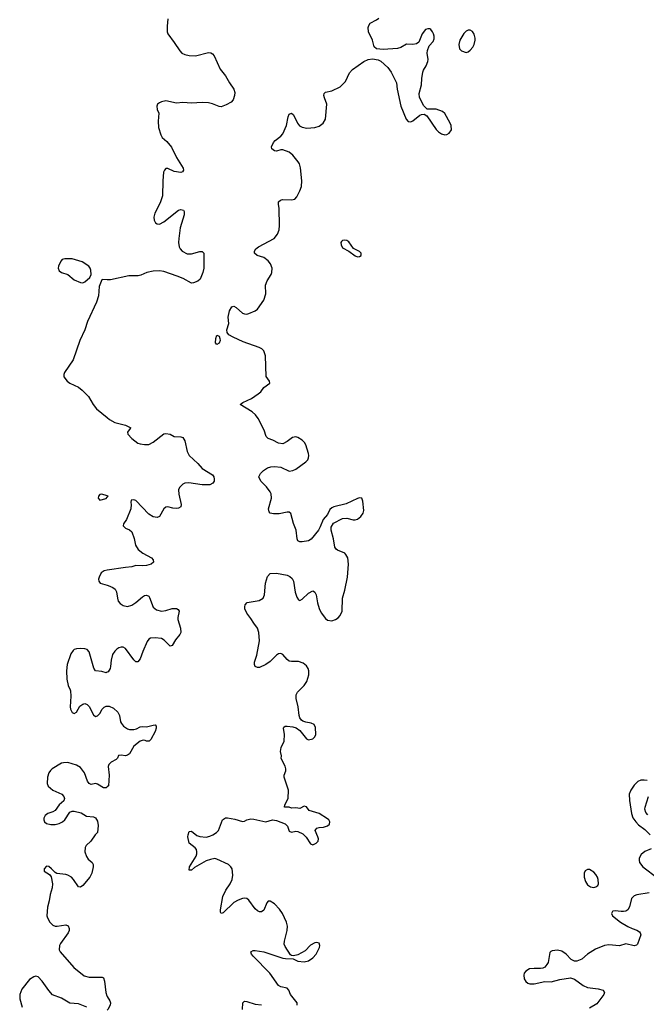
# Model space of a CAD drawing. Header units: inches. Extents: x 2143843 to 2212570, y 881249 to 1017455.
# Tile 30 of 54: x 2169178 to 2175063, y 947058 to 956303. Entities that reach past the tile are written whole.
import ezdxf

# ---------------------------------------------------------------- set-up
doc = ezdxf.new("R2010")
doc.units = ezdxf.units.IN
doc.header["$MEASUREMENT"] = 0
for name, color, linetype in [('C1964', 7, 'Continuous'), ('C1965', 7, 'Continuous'), ('C1974', 7, 'Continuous'), ('C1975', 7, 'Continuous')]:
    doc.layers.add(name, color=color, linetype=linetype)

msp = doc.modelspace()

# ---------------------------------------------------------------- linework, layer by layer
at = {"layer": 'C1964', "color": 6, "elevation": 400}
for points in [[(2169653.8, 950000), (2169656.9, 949950), (2169651.6, 949850), (2169654.6, 949830), (2169670, 949798), (2169690, 949787), (2169710, 949802), (2169743.8, 949856.2), (2169770, 949876.5), (2169790, 949881.1), (2169810, 949872), (2169830, 949853.4), (2169870, 949776.4), (2169890, 949758.9), (2169910, 949766.5), (2169930, 949789), (2169951.7, 949828.3), (2169970, 949849.3), (2169990, 949857.4), (2170000, 949857.4)], [(2170000, 949098.7), (2169990.7, 949090), (2169966, 949090), (2169910, 949123.5), (2169890, 949129.7), (2169850, 949121.5), (2169830, 949130.9), (2169813.7, 949153.7), (2169786, 949230), (2169750, 949281.1), (2169710, 949303.7), (2169630, 949326.9), (2169590, 949326.3), (2169570, 949320.6), (2169481.5, 949270), (2169465.7, 949254.3), (2169451.7, 949230), (2169439.8, 949190), (2169436, 949130), (2169445.4, 949105.4), (2169490, 949067.8), (2169574.4, 949030), (2169593.1, 949010), (2169598.5, 948990), (2169591.9, 948968.1), (2169548.4, 948930), (2169510, 948876.4), (2169490, 948865), (2169442.4, 948850), (2169416.9, 948830), (2169405.1, 948805.1), (2169403.5, 948790), (2169410.4, 948770), (2169430, 948755.6), (2169470, 948744.7), (2169510, 948745.7), (2169550, 948755.2), (2169580.5, 948770), (2169602.6, 948790), (2169650, 948862), (2169670, 948872.4), (2169690, 948872.4), (2169755.3, 948855.3), (2169804.8, 948824.8), (2169870, 948816.5), (2169888.2, 948808.2), (2169910, 948778), (2169915.4, 948735.4), (2169909.3, 948670.7), (2169886, 948650), (2169847.4, 948590), (2169803.1, 948550), (2169792.9, 948530), (2169790.3, 948490), (2169804.5, 948444.5), (2169820.4, 948420.4), (2169859.6, 948390), (2169868, 948370), (2169867.3, 948350), (2169856.5, 948290), (2169836.9, 948250), (2169770, 948173.3), (2169750, 948157.6), (2169730, 948159.5), (2169683.1, 948230), (2169663, 948250), (2169630, 948270.8), (2169610, 948277.2), (2169525.1, 948285.1), (2169510, 948294), (2169478, 948330), (2169450, 948352.4), (2169430, 948354), (2169406.7, 948330), (2169407.8, 948307.8), (2169457, 948277), (2169474.6, 948254.6), (2169484.9, 948190), (2169482.4, 948150), (2169463.8, 948090), (2169455.4, 948030), (2169439.7, 947970), (2169432.7, 947890), (2169439, 947870), (2169461.5, 947830), (2169490, 947800.2), (2169510, 947792.3), (2169530, 947791), (2169610, 947803.2), (2169633, 947793), (2169642.2, 947770), (2169641.6, 947750), (2169634.2, 947730), (2169560.2, 947630), (2169550.2, 947610), (2169549.1, 947570), (2169558, 947550), (2169684.7, 947404.7), (2169784.3, 947324.3), (2169830, 947313.2), (2169934, 947314), (2169952.3, 947312.3), (2169965.2, 947305.2), (2169975.1, 947275.1), (2169985.2, 947170), (2169997, 947137), (2170000, 947132)], [(2169809.6, 947030), (2169730, 947062.6), (2169650, 947069.8), (2169570, 947114.3), (2169486.3, 947146.3), (2169450, 947187), (2169390, 947275), (2169350, 947316.4), (2169330, 947321), (2169310, 947315.3), (2169270, 947291.1), (2169199.2, 947200.8), (2169177.8, 947150), (2169177.7, 947110), (2169202, 947030)]]:
    msp.add_lwpolyline(points, dxfattribs=at)
at = {"layer": 'C1965', "color": 6, "elevation": 400}
msp.add_lwpolyline([(2169600.9, 954059.1), (2169578, 954050), (2169563.2, 954036.8), (2169540.8, 953990), (2169539.7, 953970), (2169550, 953946.3), (2169570.5, 953930), (2169630.2, 953910.2), (2169690, 953860.5), (2169750, 953836.3), (2169770, 953833.4), (2169790, 953840.5), (2169836.4, 953883.6), (2169847.8, 953910), (2169846.6, 953950), (2169840.5, 953970), (2169827.3, 953990), (2169763.7, 954030), (2169670, 954058.5)], close=True, dxfattribs=at)
for points in [[(2170000, 953861.2), (2169956.3, 953863.7), (2169950, 953859), (2169923.2, 953796.8), (2169919.1, 953710), (2169900.1, 953650), (2169815, 953470), (2169788.6, 953390), (2169744.1, 953290), (2169678.5, 953110), (2169599.8, 952990), (2169591.8, 952970), (2169593.5, 952950), (2169623.7, 952910), (2169650, 952889.6), (2169730, 952852.2), (2169764.3, 952824.3), (2169823.5, 952763.5), (2169868.6, 952690), (2169900.4, 952650), (2170000, 952567.7)], [(2170000, 951832.6), (2169950, 951849.2), (2169930, 951845.2), (2169919.1, 951830), (2169914.8, 951810), (2169930, 951791), (2169990, 951807.7), (2170000, 951820.1)], [(2170000, 951133.3), (2169971.4, 951128.6), (2169943.7, 951110), (2169922.6, 951070), (2169917.6, 951050), (2169920.4, 951030), (2169932.1, 951012.1), (2170000, 950993)], [(2170000, 950174.9), (2169990, 950171.3), (2169950, 950182.9), (2169889.8, 950190), (2169875.5, 950215.5), (2169830, 950368.3), (2169810, 950389), (2169790, 950396.2), (2169750, 950399.9), (2169710, 950396.4), (2169690.1, 950389.9), (2169679.4, 950380.6), (2169657.1, 950350), (2169624.3, 950250), (2169616, 950190), (2169620.2, 950110), (2169632.2, 950052.2), (2169653.2, 950010), (2169653.8, 950000)]]:
    msp.add_lwpolyline(points, dxfattribs=at)
at = {"layer": 'C1974', "color": 6, "elevation": 400}
for points in [[(2171784, 947050), (2171782.6, 947070), (2171720.9, 947150), (2171705.1, 947190), (2171690, 947209.4), (2171630, 947220.4), (2171610, 947235.4), (2171526, 947350), (2171371.2, 947510), (2171355.1, 947530), (2171349.5, 947550), (2171370, 947562.4), (2171390, 947564), (2171470, 947551.6), (2171650, 947491.8), (2171672.7, 947487.3), (2171746, 947486), (2171790, 947463.1), (2171850, 947456.9), (2171890, 947466.7), (2171930, 947494.4), (2171961.3, 947530), (2171992.3, 947590), (2171996.9, 947610), (2171990.8, 947630.8), (2171970, 947638), (2171950, 947635.4), (2171910, 947613), (2171858.8, 947561.2), (2171790, 947520.7), (2171750, 947514), (2171730, 947516), (2171722, 947522), (2171670, 947599.6), (2171663.1, 947623.1), (2171663.7, 947650), (2171691, 947750), (2171692.2, 947790), (2171682.3, 947830), (2171645.6, 947910), (2171617.4, 947950), (2171570, 948000.2), (2171530, 948026), (2171510, 948024.8), (2171497.6, 948010), (2171470, 947941), (2171450, 947926.8), (2171430, 947927), (2171410, 947935.3), (2171390, 947953.8), (2171330, 948036), (2171309.9, 948049.9), (2171290, 948054.6), (2171270, 948052.7), (2171230, 948037.1), (2171190, 948013.1), (2171090, 947916), (2171069, 947909), (2171063.9, 947923.9), (2171064.5, 947944.5), (2171084.3, 948070), (2171112.9, 948130), (2171155, 948190), (2171173.5, 948230), (2171179.2, 948270), (2171171.9, 948330), (2171160.3, 948350), (2171137.7, 948370), (2171030, 948421.2), (2171010, 948425.4), (2170970, 948418.4), (2170930, 948404.2), (2170818.7, 948341.3), (2170790, 948317.4), (2170770, 948317.2), (2170771.2, 948350), (2170836.3, 948450), (2170842, 948470), (2170841.6, 948490), (2170836.8, 948510), (2170825.6, 948525.6), (2170769.9, 948569.9), (2170758.4, 948630), (2170759.8, 948650), (2170770, 948679.3), (2170790, 948683.1), (2170842.9, 948642.9), (2170870, 948632.6), (2170930, 948628.3), (2170964.5, 948635.5), (2170992.5, 948647.5), (2171026.4, 948670), (2171044.4, 948690), (2171083.1, 948790), (2171110, 948807.6), (2171130, 948809.4), (2171197.1, 948797.1), (2171270, 948773), (2171290, 948778), (2171309.7, 948790.3), (2171350, 948798.3), (2171377.1, 948797.1), (2171490, 948771.7), (2171550.8, 948789.2), (2171590, 948782.3), (2171671.5, 948751.5), (2171691.7, 948731.7), (2171710, 948683.7), (2171730, 948675.3), (2171770, 948682.6), (2171790, 948680.3), (2171837.7, 948657.7), (2171867.7, 948627.7), (2171910, 948565.5), (2171930, 948556.4), (2171963.7, 948570), (2171979.7, 948590), (2171982.6, 948610), (2171977.7, 948630), (2171952.3, 948690), (2171959.6, 948700.4), (2171969.6, 948710.4), (2171990, 948719.3), (2172030, 948721.1), (2172070, 948732.2), (2172087.8, 948750), (2172091.8, 948770), (2172082.4, 948790), (2172070, 948800.5), (2171990, 948849.5), (2171897.2, 948877.2), (2171870, 948912), (2171850, 948918), (2171810, 948896), (2171770, 948903.7), (2171730, 948898), (2171708.7, 948908.7), (2171666, 948910), (2171668.7, 948930), (2171699, 948990), (2171702, 949070), (2171662.9, 949190), (2171662, 949210), (2171677.2, 949250), (2171676.2, 949270), (2171670, 949293.2), (2171634.6, 949365.4), (2171635.1, 949390), (2171627.3, 949430), (2171633.3, 949470), (2171663, 949530), (2171663.5, 949590), (2171655.1, 949650), (2171658.9, 949661.1), (2171669.7, 949670.3), (2171689.8, 949670.2), (2171743.4, 949663.4), (2171773.2, 949653.2), (2171808.7, 949628.7), (2171870, 949552), (2171890, 949542.6), (2171930, 949550.4), (2171949.6, 949570), (2171958, 949590), (2171956.6, 949656.6), (2171943.7, 949683.7), (2171916.6, 949696.6), (2171865.7, 949705.7), (2171836.6, 949716.6), (2171824.9, 949724.9), (2171808.1, 949748.1), (2171801.1, 949770), (2171794.5, 949850), (2171773.3, 949930), (2171775.4, 949964.6), (2171787.9, 949990), (2171798.3, 950000)], [(2170000, 949857.4), (2170017.4, 949857.4), (2170059.7, 949839.7), (2170100.5, 949800.5), (2170116.5, 949770), (2170126, 949710), (2170133.2, 949693.2), (2170152, 949670), (2170190, 949643.5), (2170210, 949637.6), (2170250, 949637.7), (2170274.9, 949645.1), (2170310, 949663.7), (2170330, 949667), (2170370, 949663.1), (2170430, 949680.2), (2170450, 949681.3), (2170460.3, 949670), (2170459.6, 949650), (2170450, 949619.5), (2170410, 949545.6), (2170392.7, 949530), (2170370, 949528.6), (2170355.6, 949535.6), (2170337.4, 949537.4), (2170310, 949529.8), (2170250, 949482.8), (2170209.2, 949410), (2170190, 949396.1), (2170170, 949392.2), (2170130, 949397.6), (2170106.8, 949393.2), (2170097, 949370), (2170084.2, 949355.8), (2170035.8, 949330), (2170013.7, 949310), (2170008.8, 949290), (2170018.9, 949210), (2170012, 949110), (2170000, 949098.7)], [(2175070, 949158), (2175043.5, 949163.5), (2175010, 949161.5), (2174984.6, 949150), (2174950, 949114.8), (2174919.1, 949070), (2174903.2, 949030), (2174903.6, 948970), (2174923.7, 948850), (2174935.8, 948810), (2174963.1, 948770), (2174990, 948742.6), (2175050, 948700.3), (2175097.7, 948650)], [(2175077.2, 948837.2), (2175058, 948858), (2175050.6, 948890), (2175052.8, 948910), (2175082, 949010)], [(2175110, 948518), (2175050, 948491.2), (2175014.5, 948465.5), (2174994.7, 948430), (2174994.4, 948410), (2174999.7, 948390), (2175031.4, 948350), (2175170, 948243.1)], [(2175090, 948105), (2174974.1, 948085.9), (2174950, 948077.7), (2174924.4, 948050), (2174905.8, 947974.2), (2174890, 947945.1), (2174870, 947933.3), (2174850, 947929.7), (2174828.1, 947928.1), (2174770, 947935.6), (2174750, 947932.3), (2174744.7, 947930), (2174734.8, 947910), (2174744, 947890), (2174819.1, 947830), (2174888.7, 947788.7), (2174930, 947769.2), (2174975.4, 947755.4), (2174999.5, 947739.5), (2175006.7, 947730), (2175010.2, 947710), (2174978.8, 947621.2), (2174970, 947612.1), (2174950, 947608), (2174870, 947625.2), (2174810, 947607), (2174710, 947616.5), (2174670.2, 947609.8), (2174584.6, 947575.4), (2174510, 947528.4), (2174457.5, 947482.5), (2174410, 947462.3), (2174390, 947461.7), (2174358.5, 947478.5), (2174310, 947528), (2174270, 947555.1), (2174230, 947566), (2174178.8, 947561.2), (2174165.7, 947554.3), (2174157.4, 947542.6), (2174139.8, 947450), (2174130.1, 947429.9), (2174110, 947407.4), (2174090, 947396.5), (2174070, 947392.4), (2174010, 947395.2), (2173966.7, 947390), (2173930, 947368.3), (2173916.5, 947350), (2173911.3, 947330), (2173915.8, 947295.8), (2173930, 947272.2), (2173950, 947257.7), (2173970, 947250.2), (2174010.8, 947249.2), (2174110, 947270.3), (2174170, 947267.6), (2174250, 947291.3), (2174350, 947305.5), (2174390, 947294.6), (2174470, 947234.7), (2174510, 947215.4), (2174610, 947203.5), (2174657.1, 947190), (2174668.8, 947170), (2174664, 947150), (2174597, 947063), (2174530, 947022.6)], [(2170000, 947132), (2170024.9, 947090), (2170030.3, 947070), (2170028, 947050), (2170005.5, 947010), (2170000, 947002.9)], [(2171271.6, 947010), (2171274.3, 947070), (2171290, 947085.7), (2171310, 947085.2), (2171390, 947058.9), (2171450, 947051.6)]]:
    msp.add_lwpolyline(points, dxfattribs=at)
msp.add_lwpolyline([(2174510, 948323.5), (2174490, 948311.1), (2174479.6, 948290), (2174479.6, 948250), (2174490.3, 948210), (2174510, 948180.4), (2174539.9, 948159.9), (2174570, 948154.9), (2174590, 948160.3), (2174606.3, 948173.7), (2174614, 948190), (2174611.8, 948228.2), (2174603.5, 948250), (2174590, 948275.1), (2174570, 948298), (2174530, 948322.6)], close=True, dxfattribs=at)
at = {"layer": 'C1975', "color": 6, "elevation": 400}
for points in [[(2170569.3, 956310), (2170562.6, 956242.6), (2170562.3, 956190), (2170568.9, 956170), (2170629, 956090), (2170680.3, 956010), (2170700.5, 955990), (2170730, 955975.6), (2170770, 955965.8), (2170830, 955964.4), (2170950, 955994.3), (2170971.5, 955991.5), (2170990, 955981.6), (2171003.7, 955963.7), (2171059.8, 955839.8), (2171110, 955775.3), (2171147.9, 955710), (2171190.3, 955650), (2171198.3, 955618.3), (2171195.6, 955590), (2171181.1, 955550), (2171162.4, 955530), (2171117.5, 955502.5), (2171070, 955485.7), (2171050, 955486.9), (2170990, 955514), (2170950, 955522.9), (2170890, 955524.6), (2170790, 955519.3), (2170710, 955526.2), (2170650, 955518.5), (2170550, 955539.8), (2170510, 955531.2), (2170490, 955522), (2170470.8, 955510), (2170466, 955490), (2170470, 955461), (2170485.1, 955425.1), (2170479.6, 955350), (2170481.1, 955290), (2170502.1, 955222.1), (2170516.8, 955196.8), (2170559.4, 955159.4), (2170604.8, 955104.8), (2170649.2, 955010), (2170711.6, 954910), (2170715.3, 954890), (2170706.2, 954873.8), (2170690, 954869.7), (2170630, 954879.1), (2170570, 954907), (2170550, 954906.6), (2170536.3, 954890), (2170529.2, 954870), (2170522.8, 954790), (2170520.3, 954650), (2170497.2, 954582.8), (2170447.2, 954487.2), (2170436.3, 954450), (2170440.1, 954420.1), (2170454.7, 954394.7), (2170470, 954384.9), (2170490, 954384.2), (2170530, 954405.4), (2170670, 954513.6), (2170690, 954520.9), (2170715.1, 954515.1), (2170722.3, 954502.3), (2170722.9, 954470), (2170685.9, 954350), (2170671.6, 954250), (2170669.4, 954210), (2170676.3, 954170), (2170684.5, 954150), (2170702.7, 954130), (2170750, 954105.4), (2170790, 954104.6), (2170870, 954126.7), (2170890, 954125.7), (2170898.9, 954118.9), (2170905.7, 954110), (2170908.1, 954088.1), (2170905.6, 953970), (2170899.2, 953930), (2170872.9, 953867.1), (2170850, 953847.9), (2170810, 953830.8), (2170790, 953829.8), (2170713.7, 953873.7), (2170656.4, 953896.4), (2170530, 953939.6), (2170490, 953944.7), (2170430, 953941), (2170371.4, 953930), (2170316.9, 953903.1), (2170290, 953897.3), (2170203.1, 953896.9), (2170030, 953859.5), (2170000, 953861.2)], [(2171798.3, 950000), (2171850.6, 950050), (2171873.9, 950090), (2171893.3, 950150), (2171893.2, 950190), (2171886.5, 950210), (2171870, 950235.6), (2171841.4, 950261.4), (2171797.7, 950277.7), (2171730, 950276.5), (2171710, 950281.2), (2171690, 950294.6), (2171650, 950342.6), (2171630, 950351.1), (2171610, 950348.5), (2171590, 950337.6), (2171530, 950275.7), (2171490, 950248.9), (2171430, 950221.8), (2171410, 950219.2), (2171389.8, 950229.8), (2171381.8, 950250), (2171383.5, 950270), (2171404.7, 950335.3), (2171429.8, 950470), (2171423.5, 950550), (2171409.8, 950590), (2171375.2, 950635.2), (2171350, 950681.1), (2171312.1, 950730), (2171293, 950770), (2171291.5, 950790), (2171296.9, 950810), (2171315.1, 950830), (2171426, 950850), (2171465.1, 950870), (2171477.2, 950902.8), (2171486.6, 951013.4), (2171505.6, 951074.4), (2171530, 951101.7), (2171590, 951106), (2171688.4, 951088.4), (2171715.2, 951075.2), (2171735.8, 951055.8), (2171750.3, 951030), (2171766.2, 950926.2), (2171781.6, 950881.6), (2171797, 950857), (2171810, 950850.4), (2171830, 950860.9), (2171890, 950919.3), (2171930, 950939.3), (2171937, 950937), (2171950, 950927.7), (2171961.8, 950901.8), (2171973.3, 950826.7), (2171990, 950774.9), (2172010, 950734.6), (2172050, 950679), (2172070, 950664.7), (2172110, 950659.3), (2172143.6, 950670), (2172170, 950688), (2172188.7, 950710), (2172207.6, 950750), (2172208.7, 950870), (2172232.1, 950947.9), (2172255.5, 951070), (2172267.4, 951190), (2172258.9, 951250), (2172242.3, 951282.3), (2172230, 951293.3), (2172162.5, 951322.5), (2172150, 951331.1), (2172138, 951350), (2172126.3, 951430), (2172101.7, 951510), (2172102.8, 951537.2), (2172125.3, 951574.7), (2172210, 951620.8), (2172250, 951621.3), (2172310, 951607.1), (2172330, 951606.7), (2172350, 951612.9), (2172382.4, 951637.6), (2172404, 951670), (2172410, 951694), (2172401.3, 951781.3), (2172390, 951811.8), (2172370, 951812.6), (2172350, 951807.1), (2172244.4, 951755.6), (2172127.7, 951730), (2172110, 951721.1), (2172090, 951702.9), (2172070, 951657), (2172027.2, 951610), (2172000.4, 951539.6), (2171984, 951510), (2171914.7, 951425.3), (2171890, 951410.9), (2171830, 951399.5), (2171810, 951399.3), (2171790, 951409.2), (2171782.9, 951430), (2171775.1, 951510), (2171750, 951574), (2171725.6, 951665.6), (2171710, 951678), (2171690, 951679.6), (2171615.7, 951664.3), (2171563, 951663), (2171529.8, 951669.8), (2171520.8, 951680.8), (2171515.8, 951710), (2171541.4, 951810), (2171538.2, 951850), (2171529.8, 951870), (2171496.7, 951916.7), (2171443.1, 951970), (2171424.2, 952010), (2171438.9, 952041.1), (2171467.3, 952070), (2171505.7, 952094.3), (2171535.2, 952104.8), (2171570, 952109), (2171630, 952101.7), (2171710, 952064.6), (2171743.7, 952070), (2171770, 952083.5), (2171863.6, 952150), (2171882.4, 952170), (2171891, 952189), (2171893.5, 952210), (2171889.8, 952230), (2171865.7, 952310), (2171852.5, 952332.5), (2171830, 952354.2), (2171790, 952379.8), (2171770, 952386), (2171740.3, 952379.7), (2171690, 952340.9), (2171650, 952321.7), (2171610, 952326), (2171554.8, 952354.8), (2171510, 952369.8), (2171492.1, 952390), (2171473.5, 952450), (2171417.1, 952557.1), (2171393, 952593), (2171362.5, 952622.5), (2171248, 952690), (2171274, 952710), (2171353.8, 952746.2), (2171417.7, 952790), (2171442.3, 952810), (2171471.8, 952848.2), (2171527, 952890), (2171522.4, 952910), (2171491.5, 952951.5), (2171486.4, 953146.4), (2171470, 953194.5), (2171452.3, 953212.3), (2171426.4, 953226.4), (2171277.1, 953277.1), (2171181.7, 953321.7), (2171142.7, 953342.7), (2171125.1, 953365.1), (2171121.9, 953390), (2171142.9, 953450), (2171136.8, 953510), (2171147, 953570), (2171170, 953608.4), (2171190, 953612.4), (2171210, 953601.1), (2171270, 953548.4), (2171290, 953539.8), (2171310, 953537.8), (2171330, 953543.5), (2171390, 953568.6), (2171410, 953583.5), (2171470.8, 953670), (2171488, 953730), (2171485.4, 953810), (2171502.4, 953850), (2171538.9, 953910), (2171546.2, 953930), (2171548, 953970), (2171532.7, 954010), (2171510, 954038.2), (2171469.3, 954069.3), (2171408.2, 954090), (2171383.5, 954110), (2171381.8, 954130), (2171395.6, 954150), (2171420.9, 954170), (2171566.6, 954250), (2171597.7, 954290), (2171613.9, 954330), (2171618.8, 954370), (2171613.9, 954530), (2171607.6, 954572.4), (2171610, 954594.4), (2171627.3, 954610), (2171645.7, 954614.3), (2171729.7, 954610.3), (2171760.8, 954619.2), (2171781.6, 954638.4), (2171810, 954696), (2171823.8, 954736.2), (2171826.2, 954790), (2171813.5, 954913.5), (2171805.1, 954950), (2171794.5, 954970), (2171742.5, 955030), (2171710, 955057.9), (2171650, 955081.3), (2171630, 955081.6), (2171590, 955068.4), (2171570, 955071.5), (2171544.5, 955090), (2171542, 955110), (2171561.4, 955150), (2171576.8, 955170), (2171631, 955209), (2171650, 955230.3), (2171684.4, 955310), (2171697.8, 955390), (2171710, 955416.5), (2171730, 955425.3), (2171750, 955410.4), (2171786, 955330), (2171806.5, 955306.5), (2171830, 955292.8), (2171874.7, 955285.3), (2171950, 955291.3), (2171990, 955303.6), (2172027.8, 955330), (2172051.1, 955370), (2172063.6, 955510), (2172039.8, 955570), (2172035.4, 955590), (2172038.7, 955610), (2172050, 955621.3), (2172110, 955634.9), (2172188, 955672), (2172237, 955723), (2172276.5, 955803.5), (2172303.2, 955836.8), (2172410, 955910.4), (2172450, 955928.2), (2172490, 955934.9), (2172544.7, 955924.7), (2172570, 955914), (2172635.6, 955855.6), (2172667.4, 955810), (2172715.3, 955710), (2172723.1, 955650), (2172756.1, 955490), (2172808.4, 955368.4), (2172827.8, 955347.8), (2172850, 955344.9), (2172870, 955354), (2172934.8, 955405.2), (2172950, 955413), (2172977.1, 955417.1), (2173001.6, 955401.6), (2173090, 955273.4), (2173110, 955250.6), (2173138.8, 955230), (2173170, 955221.6), (2173190, 955226), (2173210, 955236.3), (2173232.8, 955270), (2173229.7, 955310), (2173221.7, 955330), (2173170, 955423.6), (2173150, 955439.7), (2173090, 955463.5), (2173003.6, 955463.6), (2172974.5, 955494.5), (2172932.7, 955572.7), (2172928.3, 955610), (2172952.3, 955690), (2172954, 955750), (2172964.7, 955810), (2172971.5, 955830), (2172996.2, 955870), (2173011.5, 955910), (2173013, 955930), (2173003.6, 955990), (2173006.5, 956013.5), (2173022.7, 956057.3), (2173060.1, 956099.9), (2173070, 956122), (2173071.1, 956150), (2173065.1, 956170), (2173055.8, 956190), (2173038.4, 956210), (2173030, 956215.8), (2173010, 956218.3), (2172990, 956209.6), (2172957.4, 956170), (2172926.6, 956093.4), (2172903.1, 956076.9), (2172870, 956071.2), (2172810, 956073.3), (2172757.3, 956042.7), (2172726.9, 956033.1), (2172590, 956024.2), (2172528.1, 956028.1), (2172507.6, 956047.6), (2172491.7, 956110), (2172455, 956190), (2172450.7, 956230), (2172456.1, 956250), (2172469.9, 956270.1), (2172530, 956300.7), (2172550, 956317)], [(2170000, 952567.7), (2170021.4, 952550), (2170070, 952519.4), (2170170, 952496.8), (2170222.8, 952470), (2170214.7, 952465.3), (2170190.3, 952430), (2170193.1, 952410), (2170230.3, 952370), (2170287.7, 952327.7), (2170310, 952319.3), (2170350, 952313.1), (2170390, 952315.8), (2170430, 952335.6), (2170530, 952412.9), (2170550, 952418.9), (2170590, 952410.3), (2170630, 952388.9), (2170690, 952387.6), (2170710, 952381.3), (2170728.7, 952348.7), (2170749.4, 952250), (2170770, 952210.2), (2170850, 952134.4), (2170890, 952088.2), (2170988.2, 952030), (2171001.3, 952010), (2171004.4, 951990), (2171003, 951970), (2170993, 951950), (2170964, 951936), (2170890, 951935.2), (2170766.4, 951953.6), (2170730, 951950.8), (2170710, 951940.5), (2170679.6, 951910), (2170670.2, 951889.8), (2170672.5, 951847.5), (2170693.8, 951750), (2170690.9, 951729.1), (2170670, 951716.8), (2170650, 951714.2), (2170617.4, 951717.4), (2170570, 951729.6), (2170550, 951727), (2170530, 951709.3), (2170490, 951639.6), (2170470, 951627.3), (2170430, 951635.1), (2170390, 951658.8), (2170270, 951787), (2170250, 951794.5), (2170224.7, 951790), (2170220.7, 951770), (2170225.5, 951750), (2170221.6, 951710), (2170181.6, 951610), (2170154, 951570), (2170151, 951550), (2170171, 951530), (2170210, 951512.4), (2170230, 951493), (2170252.9, 951432.9), (2170265.7, 951370), (2170289.1, 951329.1), (2170333.3, 951293.3), (2170417.2, 951250), (2170432.2, 951230), (2170433.8, 951210), (2170413.7, 951190), (2170370, 951177.9), (2170330, 951173.8), (2170270, 951176.6), (2170230, 951165), (2170170, 951160.8), (2170000, 951133.3)], [(2170000, 951820.1), (2170008, 951830), (2170000, 951832.6)], [(2170000, 950993), (2170010, 950990.2), (2170052.3, 950972.3), (2170075.4, 950955.4), (2170087.6, 950930), (2170095.5, 950870), (2170104.1, 950844.1), (2170121.6, 950821.6), (2170150, 950802.8), (2170190, 950793.7), (2170230, 950805.5), (2170270, 950831.5), (2170330, 950883.7), (2170350, 950895.3), (2170370, 950900.2), (2170390, 950890.3), (2170397.2, 950877.2), (2170430, 950786.7), (2170462.6, 950762.6), (2170510, 950749.4), (2170550, 950755.3), (2170610, 950773.7), (2170650, 950772.9), (2170665.5, 950765.5), (2170674.3, 950750), (2170662, 950690), (2170662.4, 950670), (2170686.5, 950590), (2170690.2, 950550), (2170680.3, 950530), (2170640.1, 950479.9), (2170610, 950427), (2170590, 950421.6), (2170535.6, 950475.6), (2170510, 950491.3), (2170450, 950499), (2170405.7, 950494.3), (2170390, 950485.6), (2170374.4, 950465.6), (2170333, 950370), (2170310, 950301.1), (2170286.1, 950273.9), (2170270, 950273.6), (2170250, 950293.2), (2170170, 950400.2), (2170150, 950410.5), (2170130, 950411.6), (2170110, 950405.5), (2170090, 950393.7), (2170070, 950373.8), (2170050, 950340.9), (2170035.3, 950290), (2170031.9, 950230), (2170026.7, 950210), (2170010, 950178.4), (2170000, 950174.9)]]:
    msp.add_lwpolyline(points, dxfattribs=at)
for points in [[(2173390, 956205.6), (2173370, 956195.8), (2173350, 956174.3), (2173311.7, 956110), (2173301.1, 956070), (2173308.4, 956030), (2173326, 956010), (2173370, 955996.5), (2173390, 956001.3), (2173410, 956015.5), (2173434.3, 956045.7), (2173446, 956070), (2173455.4, 956110), (2173455.8, 956130), (2173447.1, 956167.1), (2173430, 956192), (2173410, 956205.1)], [(2172230, 954232.6), (2172208.9, 954231.1), (2172198.8, 954221.2), (2172193, 954210), (2172195.8, 954190), (2172210, 954162), (2172268.6, 954128.6), (2172330, 954084.9), (2172350, 954077.3), (2172370, 954078.8), (2172384, 954090), (2172385.2, 954110), (2172370, 954125.2), (2172313.4, 954153.4), (2172270, 954217), (2172250, 954229.6)], [(2171030, 953253.6), (2171018.3, 953270), (2171020.7, 953310), (2171030, 953340.7), (2171050, 953330.4), (2171058.2, 953310), (2171059.4, 953290), (2171050, 953264.7)]]:
    msp.add_lwpolyline(points, close=True, dxfattribs=at)

doc.saveas('drawing.dxf')
